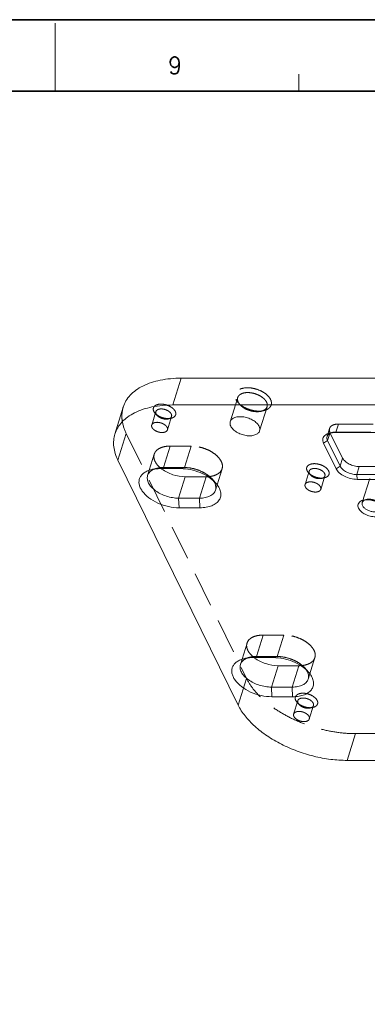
# Model space of a CAD drawing. Header units: millimetres. Extents: x 4497 to 13960, y 12291 to 16372.
# Tile 85 of 217: x 4813 to 4864, y 15254 to 15398. Entities that reach past the tile are written whole.
import ezdxf
from ezdxf.enums import TextEntityAlignment as Align

# ---------------------------------------------------------------- set-up
doc = ezdxf.new("R2010")
doc.units = ezdxf.units.MM
doc.header["$LTSCALE"] = 0.8
doc.linetypes.add('HIDDEN', pattern=[9.525, 6.35, -3.175])
doc.layers.get('0').update_dxf_attribs({"linetype": 'CONTINUOUS', "lineweight": 0})
doc.layers.add('3', color=5, linetype='HIDDEN', lineweight=0)
doc.styles.get("Standard").update_dxf_attribs({"font": 'romans.shx', "width": 0.8, "oblique": 5, "bigfont": 'whgtxt.shx'})

msp = doc.modelspace()

# ---------------------------------------------------------------- linework, layer by layer
at = {"color": 7, "linetype": 'Continuous'}
for p, q in [((4817.968, 15387.622), (4817.968, 15397.586)), ((4853.589, 15387.622), (4853.589, 15390.113))]:
    msp.add_line(p, q, dxfattribs=at)
at = {"color": 7, "linetype": 'Continuous', "lineweight": 35}
msp.add_line((4533.002, 15387.622), (5102.934, 15387.622), dxfattribs=at)
at = {"lineweight": 15}
for p, q in [((4835.141, 15341.761), (4836.351, 15345.677)), ((4919.707, 15345.677), (4836.351, 15345.677)), ((4826.686, 15337.518), (4827.896, 15341.434)), ((4835.141, 15341.761), (4918.497, 15341.761)), ((4857.764, 15336.558), (4858.08, 15337.581)), ((4859.957, 15334.003), (4858.173, 15337.64)), ((4858.723, 15337.72), (4902.933, 15337.72)), ((4857.182, 15336.166), (4857.764, 15336.558)), ((4859.013, 15332.436), (4857.182, 15336.166)), ((4859.594, 15332.828), (4857.764, 15336.558)), ((4859.594, 15332.828), (4859.957, 15334.003)), ((4827.133, 15333.68), (4844.703, 15297.875)), ((4833.261, 15332.452), (4836.301, 15332.452)), ((4859.013, 15332.436), (4859.594, 15332.828)), ((4862.046, 15331.585), (4862.41, 15332.76)), ((4906.62, 15332.76), (4862.41, 15332.76)), ((4836.005, 15328.138), (4836.973, 15331.271)), ((4836.973, 15331.271), (4840.013, 15331.271)), ((4839.044, 15328.138), (4840.013, 15331.271)), ((4862.078, 15330.882), (4862.046, 15331.585)), ((4906.257, 15331.585), (4862.046, 15331.585)), ((4906.289, 15330.882), (4862.078, 15330.882)), ((4836.068, 15326.733), (4836.005, 15328.138)), ((4839.044, 15328.138), (4836.005, 15328.138)), ((4839.107, 15326.733), (4839.044, 15328.138)), ((4839.107, 15326.733), (4836.068, 15326.733)), ((4846.821, 15304.821), (4849.86, 15304.821)), ((4849.564, 15300.508), (4850.532, 15303.641)), ((4850.532, 15303.641), (4853.572, 15303.641)), ((4852.603, 15300.508), (4853.572, 15303.641)), ((4849.627, 15299.103), (4849.564, 15300.508)), ((4852.603, 15300.508), (4849.564, 15300.508)), ((4852.666, 15299.103), (4852.603, 15300.508)), ((4852.666, 15299.103), (4849.627, 15299.103)), ((4943.998, 15289.794), (4860.642, 15289.794))]:
    msp.add_line(p, q, dxfattribs=at)
at = {"color": 7, "linetype": 'Continuous', "lineweight": 35}
msp.add_lwpolyline([(4519.723, 14978.096), (5113.723, 14978.096), (5113.723, 15398.096), (4519.723, 15398.096)], close=True, dxfattribs=at)
at = {"lineweight": 15}
for centre, radius, start, end in [((4858.757, 15336.384), 1.387, 110.13192, 115.64997), ((4836.255, 15336.029), 4.532, 232.18387, 233.39658), ((4833.094, 15330.599), 1.889, 121.29462, 125.78815), ((4840.014, 15335.971), 4.7, 269.9823, 273.08107), ((4839.423, 15329.473), 2.049, 24.99778, 26.09184), ((4863.311, 15327.344), 0.493, 155.62909, 162.86907), ((4846.653, 15302.969), 1.889, 121.29462, 125.78815), ((4849.814, 15308.398), 4.532, 232.18387, 233.39658), ((4853.573, 15308.341), 4.7, 269.9823, 273.08107), ((4852.982, 15301.843), 2.049, 24.99778, 26.09184)]:
    msp.add_arc(centre, radius, start, end, dxfattribs=at)
for points, knots in [([(4827.896, 15341.435), (4827.995, 15341.755), (4828.276, 15342.385), (4828.915, 15343.228), (4829.76, 15343.963), (4831.19, 15344.816), (4833.419, 15345.516), (4835.334, 15345.677), (4836.351, 15345.677)], [0, 0, 0, 0, 0.0997663, 0.2030808, 0.3129131, 0.4313251, 0.6968583, 1, 1, 1, 1]), ([(4835.141, 15341.761), (4834.123, 15341.761), (4832.208, 15341.6), (4829.98, 15340.899), (4828.55, 15340.047), (4827.705, 15339.311), (4827.065, 15338.468), (4826.785, 15337.838), (4826.686, 15337.518)], [0, 0, 0, 0, 0.3031417, 0.5686749, 0.6870869, 0.7969192, 0.9002337, 1, 1, 1, 1]), ([(4843.543, 15339.317), (4843.564, 15339.386), (4843.629, 15339.52), (4843.782, 15339.692), (4843.987, 15339.834), (4844.335, 15339.986), (4844.864, 15340.073), (4845.552, 15340.029), (4846.254, 15339.847), (4846.9, 15339.543), (4847.424, 15339.15), (4847.682, 15338.821), (4847.765, 15338.653)], [0, 0, 0, 0, 0.0431725, 0.088632, 0.1381137, 0.1925915, 0.3167709, 0.4577423, 0.6066769, 0.7528765, 0.8862384, 1, 1, 1, 1]), ([(4843.62, 15338.653), (4843.567, 15338.76), (4843.494, 15338.98), (4843.511, 15339.214), (4843.543, 15339.317)], [0, 0, 0, 0, 0.5258875, 1, 1, 1, 1]), ([(4847.842, 15337.988), (4847.821, 15337.92), (4847.756, 15337.785), (4847.603, 15337.613), (4847.398, 15337.471), (4847.05, 15337.319), (4846.521, 15337.232), (4845.833, 15337.276), (4845.131, 15337.459), (4844.485, 15337.762), (4843.961, 15338.155), (4843.703, 15338.484), (4843.62, 15338.653)], [0, 0, 0, 0, 0.0431725, 0.088632, 0.1381137, 0.1925915, 0.3167709, 0.4577423, 0.6066769, 0.7528765, 0.8862384, 1, 1, 1, 1]), ([(4847.765, 15338.653), (4847.817, 15338.545), (4847.891, 15338.325), (4847.874, 15338.091), (4847.842, 15337.988)], [0, 0, 0, 0, 0.5258875, 1, 1, 1, 1]), ([(4826.686, 15337.518), (4826.595, 15337.224), (4826.476, 15336.604), (4826.504, 15335.281), (4826.829, 15334.299), (4827.133, 15333.68)], [0, 0, 0, 0, 0.2341436, 0.4753541, 1, 1, 1, 1]), ([(4857.182, 15336.166), (4857.127, 15336.279), (4857.048, 15336.509), (4857.061, 15336.869), (4857.22, 15337.189), (4857.4, 15337.347), (4857.501, 15337.414)], [0, 0, 0, 0, 0.265657, 0.5055391, 0.7422338, 1, 1, 1, 1]), ([(4857.501, 15337.414), (4857.541, 15337.441), (4857.719, 15337.545), (4857.917, 15337.613), (4858.071, 15337.65)], [0, 0, 0, 0, 0.2325929, 1, 1, 1, 1]), ([(4857.764, 15336.558), (4857.717, 15336.653), (4857.652, 15336.849), (4857.667, 15337.057), (4857.695, 15337.148)], [0, 0, 0, 0, 0.5259587, 1, 1, 1, 1]), ([(4857.695, 15337.148), (4857.703, 15337.175), (4857.744, 15337.281), (4857.812, 15337.376), (4857.872, 15337.437)], [0, 0, 0, 0, 0.2445205, 1, 1, 1, 1]), ([(4857.872, 15337.437), (4857.891, 15337.456), (4857.977, 15337.535), (4858.077, 15337.596), (4858.157, 15337.634)], [0, 0, 0, 0, 0.2369789, 1, 1, 1, 1]), ([(4858.071, 15337.65), (4858.122, 15337.661), (4858.336, 15337.704), (4858.556, 15337.72), (4858.723, 15337.72)], [0, 0, 0, 0, 0.2379803, 1, 1, 1, 1]), ([(4859.957, 15334.003), (4860.046, 15333.822), (4860.34, 15333.475), (4860.933, 15333.09), (4861.644, 15332.829), (4862.157, 15332.76), (4862.41, 15332.76)], [0, 0, 0, 0, 0.2114713, 0.4633498, 0.735275, 1, 1, 1, 1]), ([(4832.065, 15332.322), (4832.158, 15332.344), (4832.552, 15332.423), (4832.955, 15332.452), (4833.261, 15332.452)], [0, 0, 0, 0, 0.2379182, 1, 1, 1, 1]), ([(4836.301, 15332.452), (4836.776, 15332.452), (4837.746, 15332.344), (4839.138, 15331.922), (4840.39, 15331.276), (4841.102, 15330.695), (4841.393, 15330.377)], [0, 0, 0, 0, 0.2532315, 0.5160789, 0.7704404, 1, 1, 1, 1]), ([(4862.078, 15330.882), (4861.762, 15330.882), (4861.121, 15330.969), (4860.232, 15331.295), (4859.491, 15331.777), (4859.124, 15332.21), (4859.013, 15332.436)], [0, 0, 0, 0, 0.2647248, 0.5366502, 0.7885289, 1, 1, 1, 1]), ([(4862.046, 15331.585), (4861.794, 15331.585), (4861.281, 15331.654), (4860.57, 15331.915), (4859.977, 15332.3), (4859.683, 15332.647), (4859.594, 15332.828)], [0, 0, 0, 0, 0.2647248, 0.5366502, 0.7885288, 1, 1, 1, 1]), ([(4836.068, 15326.733), (4835.544, 15326.733), (4834.478, 15326.864), (4832.97, 15327.364), (4831.657, 15328.119), (4830.805, 15328.933), (4830.382, 15329.642), (4830.212, 15330.153), (4830.185, 15330.653), (4830.307, 15331.122), (4830.574, 15331.538), (4830.969, 15331.885), (4831.477, 15332.155), (4831.86, 15332.275), (4832.065, 15332.322)], [0, 0, 0, 0, 0.1518109, 0.3087789, 0.4579047, 0.5882967, 0.6449142, 0.6960134, 0.7429766, 0.7881388, 0.8343311, 0.8840965, 0.9390945, 1, 1, 1, 1]), ([(4836.005, 15328.138), (4835.709, 15328.138), (4835.106, 15328.192), (4834.219, 15328.408), (4833.375, 15328.749), (4832.629, 15329.194), (4832.025, 15329.715), (4831.603, 15330.283), (4831.39, 15330.872), (4831.414, 15331.267), (4831.467, 15331.439)], [0, 0, 0, 0, 0.1418258, 0.2895927, 0.4368306, 0.5770872, 0.7049381, 0.8170577, 0.9136297, 1, 1, 1, 1]), ([(4831.467, 15331.439), (4831.509, 15331.573), (4831.648, 15331.839), (4831.866, 15332.043), (4831.99, 15332.132)], [0, 0, 0, 0, 0.4813741, 1, 1, 1, 1]), ([(4832.113, 15332.214), (4832.141, 15332.231), (4832.261, 15332.3), (4832.387, 15332.357), (4832.484, 15332.394)], [0, 0, 0, 0, 0.2414235, 1, 1, 1, 1]), ([(4833.552, 15332.39), (4833.789, 15332.214), (4834.311, 15331.898), (4835.437, 15331.436), (4836.363, 15331.271), (4836.973, 15331.271)], [0, 0, 0, 0, 0.2427732, 0.4982713, 1, 1, 1, 1]), ([(4841.393, 15330.377), (4841.575, 15330.179), (4841.882, 15329.773), (4842.158, 15329.103), (4842.191, 15328.44), (4841.96, 15327.835), (4841.489, 15327.346), (4840.828, 15326.991), (4840.013, 15326.777), (4839.419, 15326.733), (4839.107, 15326.733)], [0, 0, 0, 0, 0.1365052, 0.2558932, 0.3625074, 0.4653697, 0.5751912, 0.6996688, 0.8416609, 1, 1, 1, 1]), ([(4841.059, 15330.713), (4841.079, 15330.685), (4841.154, 15330.576), (4841.22, 15330.462), (4841.263, 15330.374)], [0, 0, 0, 0, 0.2584162, 1, 1, 1, 1]), ([(4841.28, 15330.339), (4841.357, 15330.173), (4841.464, 15329.832), (4841.435, 15329.472), (4841.386, 15329.313)], [0, 0, 0, 0, 0.5245696, 1, 1, 1, 1]), ([(4841.386, 15329.313), (4841.33, 15329.134), (4841.114, 15328.779), (4840.57, 15328.407), (4839.857, 15328.183), (4839.326, 15328.138), (4839.044, 15328.138)], [0, 0, 0, 0, 0.2022348, 0.4300902, 0.6962262, 1, 1, 1, 1]), ([(4862.31, 15326.655), (4862.261, 15326.756), (4862.193, 15326.962), (4862.229, 15327.286), (4862.411, 15327.559), (4862.596, 15327.681), (4862.7, 15327.731)], [0, 0, 0, 0, 0.2600723, 0.4942726, 0.7318057, 1, 1, 1, 1]), ([(4865.994, 15326.655), (4866.066, 15326.51), (4866.127, 15326.263), (4866.033, 15325.956), (4865.889, 15325.762), (4865.679, 15325.607), (4865.306, 15325.449), (4864.73, 15325.383), (4863.998, 15325.481), (4863.285, 15325.743), (4862.693, 15326.128), (4862.399, 15326.474), (4862.31, 15326.655)], [0, 0, 0, 0, 0.0967658, 0.1415713, 0.18803, 0.2390057, 0.2961293, 0.4289242, 0.5800851, 0.7353917, 0.8792801, 1, 1, 1, 1]), ([(4862.7, 15327.731), (4862.733, 15327.747), (4862.779, 15327.767), (4862.826, 15327.784), (4862.838, 15327.789)], [0, 0, 0, 0, 0.7444367, 1, 1, 1, 1]), ([(4862.892, 15327.047), (4862.857, 15327.119), (4862.808, 15327.265), (4862.819, 15327.421), (4862.84, 15327.49)], [0, 0, 0, 0, 0.5260602, 1, 1, 1, 1]), ([(4862.838, 15327.789), (4862.853, 15327.794), (4862.913, 15327.814), (4862.974, 15327.831), (4863.021, 15327.842)], [0, 0, 0, 0, 0.2438791, 1, 1, 1, 1]), ([(4862.862, 15327.548), (4862.896, 15327.622), (4863.01, 15327.764), (4863.167, 15327.85), (4863.255, 15327.884)], [0, 0, 0, 0, 0.4648856, 1, 1, 1, 1]), ([(4865.706, 15326.605), (4865.678, 15326.512), (4865.55, 15326.329), (4865.232, 15326.168), (4864.827, 15326.1), (4864.367, 15326.129), (4863.899, 15326.251), (4863.468, 15326.453), (4863.119, 15326.715), (4862.947, 15326.934), (4862.892, 15327.047)], [0, 0, 0, 0, 0.0879193, 0.1914828, 0.3158066, 0.4569569, 0.6061041, 0.7525244, 0.8861258, 1, 1, 1, 1]), ([(4863.021, 15327.842), (4863.249, 15327.896), (4863.752, 15327.921), (4864.499, 15327.777), (4865.197, 15327.474), (4865.598, 15327.17), (4865.756, 15326.997)], [0, 0, 0, 0, 0.236672, 0.4999604, 0.7632248, 1, 1, 1, 1]), ([(4849.627, 15299.103), (4849.104, 15299.103), (4848.037, 15299.233), (4846.53, 15299.733), (4845.216, 15300.489), (4844.365, 15301.303), (4843.941, 15302.012), (4843.771, 15302.522), (4843.744, 15303.022), (4843.866, 15303.492), (4844.133, 15303.907), (4844.528, 15304.254), (4845.036, 15304.524), (4845.42, 15304.644), (4845.624, 15304.692)], [0, 0, 0, 0, 0.1518109, 0.3087789, 0.4579047, 0.5882967, 0.6449142, 0.6960134, 0.7429766, 0.7881388, 0.8343311, 0.8840965, 0.9390945, 1, 1, 1, 1]), ([(4849.564, 15300.508), (4849.269, 15300.508), (4848.665, 15300.561), (4847.778, 15300.778), (4846.934, 15301.119), (4846.188, 15301.564), (4845.585, 15302.084), (4845.162, 15302.652), (4844.949, 15303.241), (4844.973, 15303.636), (4845.026, 15303.808)], [0, 0, 0, 0, 0.1418258, 0.2895927, 0.4368306, 0.5770872, 0.7049381, 0.8170577, 0.9136297, 1, 1, 1, 1]), ([(4845.026, 15303.808), (4845.068, 15303.943), (4845.207, 15304.209), (4845.425, 15304.412), (4845.549, 15304.501)], [0, 0, 0, 0, 0.4813741, 1, 1, 1, 1]), ([(4845.624, 15304.692), (4845.717, 15304.714), (4846.111, 15304.792), (4846.514, 15304.821), (4846.821, 15304.821)], [0, 0, 0, 0, 0.2379182, 1, 1, 1, 1]), ([(4845.672, 15304.583), (4845.7, 15304.6), (4845.82, 15304.669), (4845.946, 15304.726), (4846.043, 15304.764)], [0, 0, 0, 0, 0.2414235, 1, 1, 1, 1]), ([(4847.112, 15304.76), (4847.348, 15304.584), (4847.87, 15304.268), (4848.996, 15303.806), (4849.922, 15303.641), (4850.532, 15303.641)], [0, 0, 0, 0, 0.2427732, 0.4982713, 1, 1, 1, 1]), ([(4849.86, 15304.821), (4850.335, 15304.821), (4851.306, 15304.713), (4852.697, 15304.292), (4853.949, 15303.646), (4854.662, 15303.065), (4854.952, 15302.747)], [0, 0, 0, 0, 0.2532315, 0.5160789, 0.7704404, 1, 1, 1, 1]), ([(4854.952, 15302.747), (4855.134, 15302.548), (4855.441, 15302.142), (4855.717, 15301.473), (4855.751, 15300.809), (4855.519, 15300.205), (4855.048, 15299.715), (4854.387, 15299.361), (4853.572, 15299.146), (4852.978, 15299.103), (4852.666, 15299.103)], [0, 0, 0, 0, 0.1365052, 0.2558932, 0.3625074, 0.4653697, 0.5751912, 0.6996688, 0.8416609, 1, 1, 1, 1]), ([(4854.618, 15303.082), (4854.638, 15303.054), (4854.713, 15302.946), (4854.779, 15302.831), (4854.822, 15302.744)], [0, 0, 0, 0, 0.2584162, 1, 1, 1, 1]), ([(4854.839, 15302.708), (4854.916, 15302.542), (4855.023, 15302.201), (4854.994, 15301.841), (4854.945, 15301.683)], [0, 0, 0, 0, 0.5245696, 1, 1, 1, 1]), ([(4854.945, 15301.683), (4854.889, 15301.503), (4854.673, 15301.149), (4854.129, 15300.777), (4853.416, 15300.552), (4852.885, 15300.508), (4852.603, 15300.508)], [0, 0, 0, 0, 0.2022348, 0.4300902, 0.6962262, 1, 1, 1, 1]), ([(4844.703, 15297.875), (4844.977, 15297.316), (4845.704, 15296.204), (4847.143, 15294.699), (4848.937, 15293.315), (4851.021, 15292.103), (4853.315, 15291.108), (4855.736, 15290.366), (4858.191, 15289.905), (4859.837, 15289.794), (4860.642, 15289.794)], [0, 0, 0, 0, 0.1002602, 0.2118774, 0.3337768, 0.4637222, 0.5987438, 0.7354557, 0.8703281, 1, 1, 1, 1])]:
    msp.add_open_spline(points, degree=3, knots=knots, dxfattribs=at)
at = {"layer": '3'}
for p, q in [((4843.543, 15339.317), (4844.632, 15342.842)), ((4844.977, 15341.793), (4844.697, 15342.1)), ((4847.842, 15337.988), (4848.931, 15341.513)), ((4832.068, 15338.833), (4832.673, 15340.791)), ((4832.375, 15340.829), (4832.578, 15340.539)), ((4832.858, 15340.232), (4832.578, 15340.539)), ((4832.715, 15340.437), (4832.858, 15340.232)), ((4834.361, 15338.124), (4834.966, 15340.083)), ((4834.499, 15339.725), (4834.903, 15339.82)), ((4848.055, 15340.843), (4848.459, 15340.938)), ((4857.695, 15337.148), (4858.058, 15338.323)), ((4858.996, 15337.801), (4859.359, 15338.976)), ((4859.359, 15338.976), (4903.57, 15338.976)), ((4827.133, 15333.68), (4828.343, 15337.596)), ((4828.343, 15337.596), (4845.913, 15301.792)), ((4858.475, 15337.744), (4858.071, 15337.649)), ((4858.08, 15337.581), (4858.127, 15337.733)), ((4858.173, 15337.64), (4858.127, 15337.733)), ((4858.723, 15337.72), (4858.996, 15337.801)), ((4858.996, 15337.801), (4903.207, 15337.801)), ((4833.809, 15332.614), (4834.777, 15335.747)), ((4837.816, 15335.747), (4834.777, 15335.747)), ((4836.848, 15332.614), (4837.816, 15335.747)), ((4832.435, 15334.572), (4831.467, 15331.439)), ((4832.87, 15332.512), (4832.062, 15332.322)), ((4833.261, 15332.452), (4833.809, 15332.614)), ((4833.809, 15332.614), (4836.848, 15332.614)), ((4836.301, 15332.452), (4836.848, 15332.614)), ((4842.354, 15332.446), (4841.386, 15329.313)), ((4840.833, 15330.99), (4841.393, 15330.378)), ((4854.484, 15330.13), (4855.089, 15332.089)), ((4854.791, 15332.126), (4854.993, 15331.836)), ((4855.273, 15331.53), (4854.993, 15331.836)), ((4855.13, 15331.734), (4855.273, 15331.53)), ((4856.777, 15329.422), (4857.382, 15331.38)), ((4856.914, 15331.022), (4857.318, 15331.117)), ((4863.929, 15331.015), (4862.84, 15327.49)), ((4863.425, 15327.937), (4863.021, 15327.842)), ((4847.368, 15304.983), (4848.336, 15308.116)), ((4851.375, 15308.116), (4848.336, 15308.116)), ((4850.407, 15304.983), (4851.375, 15308.116)), ((4845.995, 15306.942), (4845.026, 15303.808)), ((4846.429, 15304.881), (4845.621, 15304.691)), ((4846.821, 15304.821), (4847.368, 15304.983)), ((4847.368, 15304.983), (4850.407, 15304.983)), ((4849.86, 15304.821), (4850.407, 15304.983)), ((4855.913, 15304.816), (4854.945, 15301.682)), ((4854.392, 15303.36), (4854.952, 15302.747)), ((4844.703, 15297.875), (4845.913, 15301.792)), ((4852.811, 15296.563), (4853.416, 15298.522)), ((4853.118, 15298.559), (4853.321, 15298.269)), ((4853.601, 15297.963), (4853.321, 15298.269)), ((4853.458, 15298.168), (4853.6, 15297.963)), ((4855.104, 15295.855), (4855.709, 15297.813)), ((4855.242, 15297.456), (4855.646, 15297.551)), ((4860.642, 15289.794), (4861.853, 15293.711)), ((4861.853, 15293.711), (4945.209, 15293.711))]:
    msp.add_line(p, q, dxfattribs=at)
for centre, radius, start, end in [((4846.981, 15344.235), 3.127, 227.11463, 231.39865), ((4833.973, 15341.839), 1.907, 227.89763, 229.37391), ((4834.477, 15341.748), 1.975, 275.25439, 275.90793), ((4847.778, 15343.969), 3.108, 274.82201, 278.53908), ((4836.131, 15335.87), 4.331, 229.92986, 232.19222), ((4856.388, 15333.136), 1.907, 227.89763, 229.37391), ((4856.892, 15333.045), 1.975, 275.25439, 275.90793), ((4863.661, 15326.855), 1.107, 109.71408, 111.53239), ((4849.69, 15308.24), 4.331, 229.92986, 232.19222), ((4854.715, 15299.569), 1.907, 227.89763, 229.37391), ((4855.22, 15299.478), 1.975, 275.25439, 275.90793)]:
    msp.add_arc(centre, radius, start, end, dxfattribs=at)
for points, knots in [([(4849.436, 15342.569), (4849.314, 15342.818), (4848.909, 15343.294), (4848.095, 15343.825), (4847.115, 15344.184), (4846.109, 15344.32), (4845.316, 15344.227), (4844.803, 15344.01), (4844.514, 15343.797), (4844.316, 15343.531), (4844.223, 15343.221), (4844.241, 15342.889), (4844.318, 15342.675), (4844.37, 15342.569)], [0, 0, 0, 0, 0.1206175, 0.264325, 0.4194824, 0.5704912, 0.7031488, 0.7602172, 0.811144, 0.8575568, 0.9023144, 0.9488686, 1, 1, 1, 1]), ([(4844.37, 15342.569), (4844.39, 15342.529), (4844.481, 15342.361), (4844.598, 15342.209), (4844.696, 15342.101)], [0, 0, 0, 0, 0.2353249, 1, 1, 1, 1]), ([(4844.632, 15342.842), (4844.6, 15342.739), (4844.583, 15342.505), (4844.657, 15342.285), (4844.709, 15342.177)], [0, 0, 0, 0, 0.4739031, 1, 1, 1, 1]), ([(4848.854, 15342.177), (4848.771, 15342.346), (4848.514, 15342.675), (4847.989, 15343.068), (4847.343, 15343.372), (4846.64, 15343.554), (4845.953, 15343.598), (4845.423, 15343.511), (4845.076, 15343.359), (4844.871, 15343.217), (4844.718, 15343.044), (4844.653, 15342.91), (4844.632, 15342.842)], [0, 0, 0, 0, 0.1137446, 0.2471313, 0.3933492, 0.5422921, 0.6832548, 0.8074173, 0.8618937, 0.9113618, 0.9568168, 1, 1, 1, 1]), ([(4848.459, 15340.938), (4848.668, 15340.987), (4849.046, 15341.123), (4849.412, 15341.461), (4849.55, 15341.784), (4849.594, 15342.136), (4849.516, 15342.405), (4849.436, 15342.569)], [0, 0, 0, 0, 0.2883648, 0.5295338, 0.6414733, 0.7540931, 1, 1, 1, 1]), ([(4828.343, 15337.596), (4828.039, 15338.216), (4827.714, 15339.198), (4827.686, 15340.521), (4827.805, 15341.141), (4827.896, 15341.435)], [0, 0, 0, 0, 0.5246459, 0.7658564, 1, 1, 1, 1]), ([(4835.507, 15340.829), (4835.431, 15340.983), (4835.181, 15341.277), (4834.678, 15341.605), (4834.072, 15341.827), (4833.45, 15341.911), (4832.96, 15341.854), (4832.643, 15341.72), (4832.464, 15341.588), (4832.342, 15341.423), (4832.263, 15341.163), (4832.315, 15340.952), (4832.375, 15340.829)], [0, 0, 0, 0, 0.1207633, 0.2646281, 0.419938, 0.5710972, 0.7038858, 0.761019, 0.8119857, 0.8584361, 0.9032439, 1, 1, 1, 1]), ([(4834.925, 15340.437), (4834.881, 15340.527), (4834.744, 15340.703), (4834.464, 15340.912), (4834.119, 15341.074), (4833.744, 15341.171), (4833.377, 15341.195), (4833.053, 15341.141), (4832.799, 15341.011), (4832.696, 15340.865), (4832.673, 15340.791)], [0, 0, 0, 0, 0.1139184, 0.2475021, 0.3939337, 0.5430795, 0.6842261, 0.8085459, 0.9121125, 1, 1, 1, 1]), ([(4844.696, 15342.101), (4844.708, 15342.088), (4844.759, 15342.033), (4844.812, 15341.981), (4844.853, 15341.943)], [0, 0, 0, 0, 0.2455518, 1, 1, 1, 1]), ([(4844.709, 15342.177), (4844.726, 15342.145), (4844.8, 15342.007), (4844.896, 15341.882), (4844.977, 15341.794)], [0, 0, 0, 0, 0.2353261, 1, 1, 1, 1]), ([(4844.977, 15341.794), (4845.155, 15341.6), (4845.605, 15341.257), (4846.391, 15340.916), (4847.232, 15340.754), (4847.798, 15340.782), (4848.055, 15340.842)], [0, 0, 0, 0, 0.2366355, 0.4999584, 0.7632825, 1, 1, 1, 1]), ([(4845.03, 15341.791), (4845.233, 15341.628), (4845.69, 15341.341), (4846.447, 15341.038), (4847.243, 15340.867), (4847.781, 15340.85), (4848.039, 15340.872)], [0, 0, 0, 0, 0.2426494, 0.500621, 0.758239, 1, 1, 1, 1]), ([(4848.055, 15340.842), (4848.163, 15340.868), (4848.365, 15340.933), (4848.629, 15341.082), (4848.826, 15341.276), (4848.907, 15341.433), (4848.932, 15341.513)], [0, 0, 0, 0, 0.2897914, 0.5489812, 0.7821723, 1, 1, 1, 1]), ([(4848.932, 15341.513), (4848.963, 15341.616), (4848.98, 15341.85), (4848.907, 15342.07), (4848.854, 15342.177)], [0, 0, 0, 0, 0.4741655, 1, 1, 1, 1]), ([(4832.578, 15340.539), (4832.587, 15340.529), (4832.624, 15340.489), (4832.663, 15340.451), (4832.694, 15340.423)], [0, 0, 0, 0, 0.2448347, 1, 1, 1, 1]), ([(4832.673, 15340.791), (4832.656, 15340.736), (4832.647, 15340.611), (4832.687, 15340.494), (4832.715, 15340.437)], [0, 0, 0, 0, 0.4746626, 1, 1, 1, 1]), ([(4832.731, 15340.391), (4832.744, 15340.379), (4832.8, 15340.333), (4832.858, 15340.289), (4832.903, 15340.258)], [0, 0, 0, 0, 0.2448139, 1, 1, 1, 1]), ([(4832.858, 15340.232), (4832.952, 15340.128), (4833.193, 15339.946), (4833.612, 15339.764), (4834.06, 15339.678), (4834.362, 15339.693), (4834.499, 15339.725)], [0, 0, 0, 0, 0.2366924, 0.5000111, 0.7633025, 1, 1, 1, 1]), ([(4832.903, 15340.258), (4833.097, 15340.124), (4833.53, 15339.91), (4833.999, 15339.803), (4834.239, 15339.782)], [0, 0, 0, 0, 0.4946659, 1, 1, 1, 1]), ([(4834.239, 15339.782), (4834.275, 15339.779), (4834.414, 15339.769), (4834.555, 15339.771), (4834.658, 15339.781)], [0, 0, 0, 0, 0.2580444, 1, 1, 1, 1]), ([(4834.499, 15339.725), (4834.608, 15339.751), (4834.763, 15339.811), (4834.91, 15339.956), (4834.953, 15340.041), (4834.967, 15340.083)], [0, 0, 0, 0, 0.5475462, 0.7816046, 1, 1, 1, 1]), ([(4834.68, 15339.783), (4834.699, 15339.785), (4834.774, 15339.794), (4834.848, 15339.807), (4834.903, 15339.82)], [0, 0, 0, 0, 0.2569291, 1, 1, 1, 1]), ([(4834.903, 15339.82), (4835.032, 15339.85), (4835.266, 15339.935), (4835.491, 15340.144), (4835.577, 15340.343), (4835.605, 15340.561), (4835.557, 15340.727), (4835.507, 15340.829)], [0, 0, 0, 0, 0.2884261, 0.5295175, 0.6414679, 0.7540605, 1, 1, 1, 1]), ([(4834.967, 15340.083), (4834.983, 15340.138), (4834.992, 15340.263), (4834.953, 15340.38), (4834.925, 15340.437)], [0, 0, 0, 0, 0.473624, 1, 1, 1, 1]), ([(4848.24, 15340.896), (4848.258, 15340.898), (4848.332, 15340.91), (4848.405, 15340.925), (4848.459, 15340.938)], [0, 0, 0, 0, 0.2544567, 1, 1, 1, 1]), ([(4832.11, 15338.479), (4832.081, 15338.536), (4832.042, 15338.653), (4832.051, 15338.778), (4832.068, 15338.833)], [0, 0, 0, 0, 0.5255436, 1, 1, 1, 1]), ([(4832.068, 15338.833), (4832.091, 15338.907), (4832.194, 15339.053), (4832.448, 15339.182), (4832.772, 15339.236), (4833.139, 15339.213), (4833.514, 15339.116), (4833.859, 15338.954), (4834.138, 15338.744), (4834.276, 15338.569), (4834.32, 15338.479)], [0, 0, 0, 0, 0.0879057, 0.1914724, 0.315797, 0.4569512, 0.606099, 0.7525057, 0.8860895, 1, 1, 1, 1]), ([(4834.361, 15338.125), (4834.339, 15338.051), (4834.236, 15337.904), (4833.982, 15337.775), (4833.657, 15337.721), (4833.29, 15337.744), (4832.916, 15337.842), (4832.571, 15338.004), (4832.291, 15338.213), (4832.154, 15338.389), (4832.11, 15338.479)], [0, 0, 0, 0, 0.0879057, 0.1914724, 0.315797, 0.4569512, 0.606099, 0.7525057, 0.8860895, 1, 1, 1, 1]), ([(4834.32, 15338.479), (4834.348, 15338.422), (4834.387, 15338.304), (4834.378, 15338.179), (4834.361, 15338.125)], [0, 0, 0, 0, 0.5255436, 1, 1, 1, 1]), ([(4858.058, 15338.323), (4858.03, 15338.232), (4858.015, 15338.024), (4858.08, 15337.828), (4858.127, 15337.733)], [0, 0, 0, 0, 0.4740382, 1, 1, 1, 1]), ([(4859.359, 15338.976), (4859.203, 15338.976), (4858.908, 15338.951), (4858.512, 15338.827), (4858.21, 15338.62), (4858.089, 15338.423), (4858.058, 15338.323)], [0, 0, 0, 0, 0.3038025, 0.5699229, 0.797772, 1, 1, 1, 1]), ([(4858.28, 15337.686), (4858.295, 15337.692), (4858.359, 15337.714), (4858.425, 15337.733), (4858.475, 15337.744)], [0, 0, 0, 0, 0.2433968, 1, 1, 1, 1]), ([(4858.475, 15337.744), (4858.515, 15337.754), (4858.687, 15337.788), (4858.863, 15337.801), (4858.996, 15337.801)], [0, 0, 0, 0, 0.2379665, 1, 1, 1, 1]), ([(4834.777, 15335.747), (4834.495, 15335.747), (4833.964, 15335.702), (4833.251, 15335.478), (4832.708, 15335.106), (4832.491, 15334.752), (4832.436, 15334.573)], [0, 0, 0, 0, 0.3038011, 0.5699206, 0.7977688, 1, 1, 1, 1]), ([(4842.354, 15332.446), (4842.407, 15332.618), (4842.432, 15333.013), (4842.219, 15333.602), (4841.796, 15334.17), (4841.193, 15334.691), (4840.446, 15335.135), (4839.603, 15335.477), (4838.716, 15335.693), (4838.112, 15335.747), (4837.816, 15335.747)], [0, 0, 0, 0, 0.0863692, 0.1829305, 0.2950392, 0.4228906, 0.5631463, 0.7103778, 0.8581647, 1, 1, 1, 1]), ([(4832.436, 15334.573), (4832.388, 15334.417), (4832.357, 15334.067), (4832.516, 15333.535), (4832.854, 15333.014), (4833.166, 15332.705), (4833.343, 15332.556)], [0, 0, 0, 0, 0.209072, 0.4388811, 0.70169, 1, 1, 1, 1]), ([(4832.484, 15332.394), (4832.515, 15332.406), (4832.642, 15332.452), (4832.772, 15332.489), (4832.872, 15332.512)], [0, 0, 0, 0, 0.2426783, 1, 1, 1, 1]), ([(4832.872, 15332.512), (4832.944, 15332.529), (4833.253, 15332.591), (4833.569, 15332.614), (4833.809, 15332.614)], [0, 0, 0, 0, 0.2378585, 1, 1, 1, 1]), ([(4836.848, 15332.614), (4837.22, 15332.614), (4837.979, 15332.529), (4839.068, 15332.199), (4840.048, 15331.694), (4840.605, 15331.239), (4840.833, 15330.99)], [0, 0, 0, 0, 0.2532121, 0.5160624, 0.7704196, 1, 1, 1, 1]), ([(4840.267, 15331.278), (4840.52, 15331.292), (4840.996, 15331.357), (4841.631, 15331.592), (4842.111, 15331.952), (4842.303, 15332.28), (4842.354, 15332.446)], [0, 0, 0, 0, 0.3011301, 0.5653245, 0.7941223, 1, 1, 1, 1]), ([(4857.922, 15332.126), (4857.847, 15332.28), (4857.597, 15332.575), (4857.093, 15332.902), (4856.488, 15333.124), (4855.865, 15333.208), (4855.376, 15333.151), (4855.059, 15333.017), (4854.88, 15332.885), (4854.758, 15332.72), (4854.678, 15332.46), (4854.73, 15332.249), (4854.791, 15332.126)], [0, 0, 0, 0, 0.1207633, 0.2646281, 0.419938, 0.5710972, 0.7038858, 0.761019, 0.8119857, 0.8584361, 0.9032439, 1, 1, 1, 1]), ([(4857.341, 15331.734), (4857.296, 15331.825), (4857.159, 15332), (4856.879, 15332.21), (4856.535, 15332.371), (4856.16, 15332.469), (4855.793, 15332.492), (4855.468, 15332.438), (4855.214, 15332.309), (4855.112, 15332.163), (4855.089, 15332.088)], [0, 0, 0, 0, 0.1139184, 0.2475021, 0.3939337, 0.5430795, 0.6842261, 0.8085459, 0.9121125, 1, 1, 1, 1]), ([(4840.833, 15330.99), (4840.854, 15330.968), (4840.933, 15330.879), (4841.007, 15330.785), (4841.059, 15330.713)], [0, 0, 0, 0, 0.2565094, 1, 1, 1, 1]), ([(4854.993, 15331.836), (4855.002, 15331.826), (4855.039, 15331.786), (4855.079, 15331.748), (4855.109, 15331.721)], [0, 0, 0, 0, 0.2448347, 1, 1, 1, 1]), ([(4855.089, 15332.088), (4855.072, 15332.034), (4855.063, 15331.909), (4855.102, 15331.792), (4855.13, 15331.734)], [0, 0, 0, 0, 0.4746626, 1, 1, 1, 1]), ([(4855.146, 15331.688), (4855.16, 15331.677), (4855.215, 15331.63), (4855.274, 15331.587), (4855.319, 15331.555)], [0, 0, 0, 0, 0.2448139, 1, 1, 1, 1]), ([(4855.273, 15331.53), (4855.368, 15331.426), (4855.608, 15331.243), (4856.027, 15331.062), (4856.476, 15330.975), (4856.777, 15330.99), (4856.914, 15331.022)], [0, 0, 0, 0, 0.2366924, 0.5000111, 0.7633025, 1, 1, 1, 1]), ([(4855.319, 15331.555), (4855.513, 15331.421), (4855.945, 15331.207), (4856.415, 15331.101), (4856.655, 15331.079)], [0, 0, 0, 0, 0.4946659, 1, 1, 1, 1]), ([(4856.655, 15331.079), (4856.691, 15331.076), (4856.83, 15331.067), (4856.97, 15331.069), (4857.073, 15331.078)], [0, 0, 0, 0, 0.2580444, 1, 1, 1, 1]), ([(4856.914, 15331.022), (4857.023, 15331.048), (4857.178, 15331.109), (4857.326, 15331.254), (4857.369, 15331.338), (4857.382, 15331.381)], [0, 0, 0, 0, 0.5475462, 0.7816046, 1, 1, 1, 1]), ([(4857.096, 15331.08), (4857.115, 15331.082), (4857.19, 15331.091), (4857.264, 15331.105), (4857.318, 15331.117)], [0, 0, 0, 0, 0.2569291, 1, 1, 1, 1]), ([(4857.318, 15331.117), (4857.447, 15331.148), (4857.681, 15331.232), (4857.907, 15331.441), (4857.993, 15331.641), (4858.021, 15331.858), (4857.972, 15332.024), (4857.922, 15332.126)], [0, 0, 0, 0, 0.2884261, 0.5295175, 0.6414679, 0.7540605, 1, 1, 1, 1]), ([(4857.382, 15331.381), (4857.399, 15331.435), (4857.408, 15331.56), (4857.369, 15331.677), (4857.341, 15331.734)], [0, 0, 0, 0, 0.473624, 1, 1, 1, 1]), ([(4854.525, 15329.776), (4854.497, 15329.833), (4854.458, 15329.95), (4854.467, 15330.075), (4854.484, 15330.13)], [0, 0, 0, 0, 0.5255436, 1, 1, 1, 1]), ([(4854.484, 15330.13), (4854.507, 15330.204), (4854.609, 15330.351), (4854.863, 15330.48), (4855.188, 15330.534), (4855.555, 15330.51), (4855.93, 15330.413), (4856.274, 15330.251), (4856.554, 15330.042), (4856.691, 15329.866), (4856.736, 15329.776)], [0, 0, 0, 0, 0.0879057, 0.1914724, 0.315797, 0.4569512, 0.606099, 0.7525057, 0.8860895, 1, 1, 1, 1]), ([(4856.777, 15329.422), (4856.754, 15329.348), (4856.651, 15329.202), (4856.397, 15329.072), (4856.073, 15329.019), (4855.706, 15329.042), (4855.331, 15329.139), (4854.986, 15329.301), (4854.707, 15329.511), (4854.569, 15329.686), (4854.525, 15329.776)], [0, 0, 0, 0, 0.0879057, 0.1914724, 0.315797, 0.4569512, 0.606099, 0.7525057, 0.8860895, 1, 1, 1, 1]), ([(4856.736, 15329.776), (4856.764, 15329.719), (4856.803, 15329.602), (4856.794, 15329.477), (4856.777, 15329.422)], [0, 0, 0, 0, 0.5255436, 1, 1, 1, 1]), ([(4863.287, 15327.897), (4863.298, 15327.901), (4863.344, 15327.916), (4863.39, 15327.929), (4863.425, 15327.937)], [0, 0, 0, 0, 0.2438563, 1, 1, 1, 1]), ([(4863.425, 15327.937), (4863.596, 15327.977), (4863.973, 15327.996), (4864.533, 15327.888), (4865.057, 15327.661), (4865.358, 15327.433), (4865.476, 15327.303)], [0, 0, 0, 0, 0.2367071, 0.5000208, 0.7633745, 1, 1, 1, 1]), ([(4848.336, 15308.116), (4848.054, 15308.116), (4847.523, 15308.072), (4846.81, 15307.848), (4846.267, 15307.476), (4846.05, 15307.121), (4845.995, 15306.942)], [0, 0, 0, 0, 0.3038011, 0.5699206, 0.7977688, 1, 1, 1, 1]), ([(4855.913, 15304.815), (4855.966, 15304.987), (4855.991, 15305.382), (4855.778, 15305.971), (4855.355, 15306.539), (4854.752, 15307.06), (4854.005, 15307.505), (4853.162, 15307.846), (4852.275, 15308.063), (4851.671, 15308.116), (4851.375, 15308.116)], [0, 0, 0, 0, 0.0863692, 0.1829305, 0.2950392, 0.4228906, 0.5631463, 0.7103778, 0.8581647, 1, 1, 1, 1]), ([(4845.995, 15306.942), (4845.947, 15306.787), (4845.916, 15306.436), (4846.075, 15305.905), (4846.413, 15305.384), (4846.725, 15305.075), (4846.902, 15304.925)], [0, 0, 0, 0, 0.209072, 0.4388811, 0.70169, 1, 1, 1, 1]), ([(4846.043, 15304.764), (4846.074, 15304.775), (4846.201, 15304.821), (4846.331, 15304.858), (4846.431, 15304.882)], [0, 0, 0, 0, 0.2426783, 1, 1, 1, 1]), ([(4846.431, 15304.882), (4846.504, 15304.899), (4846.812, 15304.96), (4847.128, 15304.983), (4847.368, 15304.983)], [0, 0, 0, 0, 0.2378585, 1, 1, 1, 1]), ([(4850.407, 15304.983), (4850.779, 15304.983), (4851.538, 15304.898), (4852.627, 15304.569), (4853.607, 15304.063), (4854.165, 15303.609), (4854.392, 15303.36)], [0, 0, 0, 0, 0.2532121, 0.5160624, 0.7704196, 1, 1, 1, 1]), ([(4853.826, 15303.648), (4854.079, 15303.661), (4854.555, 15303.726), (4855.19, 15303.961), (4855.67, 15304.322), (4855.862, 15304.649), (4855.913, 15304.815)], [0, 0, 0, 0, 0.3011301, 0.5653245, 0.7941223, 1, 1, 1, 1]), ([(4854.392, 15303.36), (4854.413, 15303.337), (4854.492, 15303.248), (4854.566, 15303.154), (4854.618, 15303.082)], [0, 0, 0, 0, 0.2565094, 1, 1, 1, 1]), ([(4861.853, 15293.711), (4861.047, 15293.711), (4859.402, 15293.822), (4856.946, 15294.283), (4854.526, 15295.024), (4852.231, 15296.02), (4850.148, 15297.232), (4848.353, 15298.615), (4846.914, 15300.12), (4846.188, 15301.232), (4845.913, 15301.792)], [0, 0, 0, 0, 0.1296719, 0.2645443, 0.4012562, 0.5362778, 0.6662232, 0.7881226, 0.8997398, 1, 1, 1, 1]), ([(4856.25, 15298.559), (4856.174, 15298.713), (4855.924, 15299.008), (4855.421, 15299.335), (4854.815, 15299.557), (4854.193, 15299.641), (4853.703, 15299.584), (4853.386, 15299.45), (4853.207, 15299.318), (4853.085, 15299.153), (4853.005, 15298.893), (4853.058, 15298.682), (4853.118, 15298.559)], [0, 0, 0, 0, 0.1207633, 0.2646281, 0.419938, 0.5710972, 0.7038858, 0.761019, 0.8119857, 0.8584361, 0.9032439, 1, 1, 1, 1]), ([(4853.321, 15298.269), (4853.33, 15298.259), (4853.367, 15298.219), (4853.406, 15298.182), (4853.437, 15298.154)], [0, 0, 0, 0, 0.2448347, 1, 1, 1, 1]), ([(4853.416, 15298.522), (4853.399, 15298.467), (4853.39, 15298.342), (4853.43, 15298.225), (4853.458, 15298.168)], [0, 0, 0, 0, 0.4746626, 1, 1, 1, 1]), ([(4855.668, 15298.168), (4855.624, 15298.258), (4855.486, 15298.433), (4855.207, 15298.643), (4854.862, 15298.804), (4854.487, 15298.902), (4854.12, 15298.925), (4853.796, 15298.871), (4853.542, 15298.742), (4853.439, 15298.596), (4853.416, 15298.522)], [0, 0, 0, 0, 0.1139184, 0.2475021, 0.3939337, 0.5430795, 0.6842261, 0.8085459, 0.9121125, 1, 1, 1, 1]), ([(4853.474, 15298.121), (4853.487, 15298.11), (4853.543, 15298.063), (4853.601, 15298.02), (4853.646, 15297.988)], [0, 0, 0, 0, 0.2448139, 1, 1, 1, 1]), ([(4853.6, 15297.963), (4853.695, 15297.859), (4853.936, 15297.676), (4854.355, 15297.495), (4854.803, 15297.408), (4855.105, 15297.423), (4855.241, 15297.455)], [0, 0, 0, 0, 0.2366924, 0.5000111, 0.7633025, 1, 1, 1, 1]), ([(4853.646, 15297.988), (4853.84, 15297.854), (4854.272, 15297.641), (4854.742, 15297.534), (4854.982, 15297.513)], [0, 0, 0, 0, 0.4946659, 1, 1, 1, 1]), ([(4855.645, 15297.55), (4855.775, 15297.581), (4856.009, 15297.665), (4856.234, 15297.874), (4856.32, 15298.074), (4856.348, 15298.291), (4856.3, 15298.457), (4856.25, 15298.559)], [0, 0, 0, 0, 0.2884261, 0.5295175, 0.6414679, 0.7540605, 1, 1, 1, 1]), ([(4855.709, 15297.814), (4855.726, 15297.868), (4855.735, 15297.993), (4855.696, 15298.11), (4855.668, 15298.168)], [0, 0, 0, 0, 0.473624, 1, 1, 1, 1]), ([(4852.852, 15296.209), (4852.824, 15296.266), (4852.785, 15296.384), (4852.794, 15296.508), (4852.811, 15296.563)], [0, 0, 0, 0, 0.5255436, 1, 1, 1, 1]), ([(4852.811, 15296.563), (4852.834, 15296.637), (4852.937, 15296.784), (4853.191, 15296.913), (4853.515, 15296.967), (4853.882, 15296.943), (4854.257, 15296.846), (4854.601, 15296.684), (4854.881, 15296.475), (4855.019, 15296.299), (4855.063, 15296.209)], [0, 0, 0, 0, 0.0879057, 0.1914724, 0.315797, 0.4569512, 0.606099, 0.7525057, 0.8860895, 1, 1, 1, 1]), ([(4854.982, 15297.513), (4855.018, 15297.509), (4855.157, 15297.5), (4855.297, 15297.502), (4855.401, 15297.511)], [0, 0, 0, 0, 0.2580444, 1, 1, 1, 1]), ([(4855.241, 15297.455), (4855.35, 15297.481), (4855.506, 15297.542), (4855.653, 15297.687), (4855.696, 15297.771), (4855.709, 15297.814)], [0, 0, 0, 0, 0.5475462, 0.7816046, 1, 1, 1, 1]), ([(4855.423, 15297.514), (4855.442, 15297.516), (4855.517, 15297.524), (4855.591, 15297.538), (4855.645, 15297.55)], [0, 0, 0, 0, 0.2569291, 1, 1, 1, 1]), ([(4855.104, 15295.855), (4855.081, 15295.781), (4854.979, 15295.635), (4854.725, 15295.506), (4854.4, 15295.452), (4854.033, 15295.475), (4853.658, 15295.572), (4853.314, 15295.734), (4853.034, 15295.944), (4852.897, 15296.119), (4852.852, 15296.209)], [0, 0, 0, 0, 0.0879057, 0.1914724, 0.315797, 0.4569512, 0.606099, 0.7525057, 0.8860895, 1, 1, 1, 1]), ([(4855.063, 15296.209), (4855.091, 15296.152), (4855.13, 15296.035), (4855.121, 15295.91), (4855.104, 15295.855)], [0, 0, 0, 0, 0.5255436, 1, 1, 1, 1])]:
    msp.add_open_spline(points, degree=3, knots=knots, dxfattribs=at)

# ---------------------------------------------------------------- texts
at = {"color": 7, "linetype": 'Continuous', "width": 0.933333}
msp.add_text('9', height=2.491, dxfattribs=at).set_placement((4835.471, 15391.407), align=Align.MIDDLE_CENTER)

doc.saveas('drawing.dxf')
